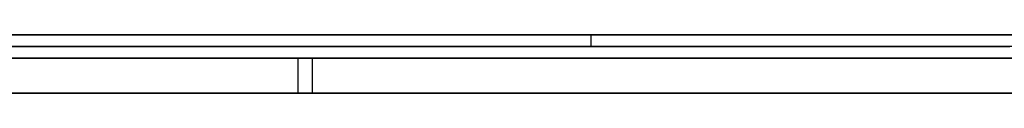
# Model space of a CAD drawing. Extents: x -3.09 to 3.09, y 0 to 2.31.
# Tile 20 of 177: x -2.708074 to -2.699648, y 2.2345 to 2.235. Entities that reach past the tile are written whole.
import ezdxf

# ---------------------------------------------------------------- set-up
doc = ezdxf.new("R2010")
doc.units = 0
doc.layers.get('0').update_dxf_attribs({"linetype": 'CONTINUOUS'})

# ---------------------------------------------------------------- blocks, each defined once
blk = doc.blocks.new('*U1')
at = {"extrusion": (0, 1, 0)}
for p, q in [((3.018, 2.235, -0.83), (-3.018, 2.235, -0.83)), ((-3.018, 2.235, 0.83), (3.018, 2.235, 0.83)), ((-2.798, 2.235, -0.725), (-1.678, 2.235, -0.725)), ((-1.678, 2.235, -0.365), (-2.798, 2.235, -0.365)), ((-2.7154261, 2.235, -0.0915024), (-2.7031867, 2.235, -0.0915024)), ((-2.7031867, 2.235, -0.0915024), (-2.7031867, 2.235, -0.0355822)), ((-2.7031867, 2.2349, -0.0915024), (-2.7154261, 2.2349, -0.0915024)), ((-2.7031867, 2.2349, -0.0355822), (-2.7031867, 2.2349, -0.0915024)), ((-1.678, 2.2348, -0.725), (-2.798, 2.2348, -0.725)), ((-2.798, 2.2348, -0.365), (-1.678, 2.2348, -0.365)), ((-2.7257755, 2.2348, -0.6146928), (-2.7055714, 2.2348, -0.5311826)), ((-2.7056938, 2.2348, -0.5059581), (-2.7175714, 2.2348, -0.5059581)), ((-2.6447142, 2.2348, -0.5921622), (-2.7056938, 2.2348, -0.5059581)), ((-2.7055714, 2.2348, -0.5311826), (-2.6471632, 2.2348, -0.6146928)), ((-2.7055714, 2.2345, -0.5311826), (-2.7257755, 2.2345, -0.6146928)), ((-2.7175714, 2.2345, -0.5059581), (-2.7056938, 2.2345, -0.5059581)), ((-2.7056938, 2.2345, -0.5059581), (-2.6447142, 2.2345, -0.5921622)), ((-2.6471632, 2.2345, -0.6146928), (-2.7055714, 2.2345, -0.5311826))]:
    blk.add_line(p, q, dxfattribs=at)
for p, q in [((3.018, 2.235, -0.83), (-3.018, 2.235, -0.83)), ((-2.798, 2.235, -0.725), (-1.678, 2.235, -0.725)), ((-2.7154261, 2.235, -0.0915024), (-2.7031867, 2.235, -0.0915024)), ((-2.7031867, 2.235, -0.0355822), (-2.7031867, 2.2349, -0.0355822)), ((-2.7031867, 2.235, -0.0915024), (-2.7031867, 2.2349, -0.0915024)), ((-2.7031867, 2.2349, -0.0915024), (-2.7154261, 2.2349, -0.0915024)), ((-1.678, 2.2348, -0.725), (-2.798, 2.2348, -0.725))]:
    blk.add_line(p, q)
at = {"extrusion": (0, 0, -1)}
for p, q in [((-3.018, 2.235, 0.83), (3.018, 2.235, 0.83)), ((-1.678, 2.235, -0.365), (-2.798, 2.235, -0.365)), ((-2.798, 2.2348, -0.365), (-1.678, 2.2348, -0.365)), ((-2.7056938, 2.2348, -0.5059581), (-2.7175714, 2.2348, -0.5059581)), ((-2.7056938, 2.2348, -0.5059581), (-2.7056938, 2.2345, -0.5059581)), ((-2.7175714, 2.2345, -0.5059581), (-2.7056938, 2.2345, -0.5059581))]:
    blk.add_line(p, q, dxfattribs=at)
at = {"extrusion": (-1, 0, 0)}
for p, q in [((-2.7031867, 2.235, -0.0915024), (-2.7031867, 2.235, -0.0355822)), ((-2.7031867, 2.235, -0.0915024), (-2.7031867, 2.2349, -0.0915024)), ((-2.7031867, 2.235, -0.0355822), (-2.7031867, 2.2349, -0.0355822)), ((-2.7031867, 2.2349, -0.0355822), (-2.7031867, 2.2349, -0.0915024))]:
    blk.add_line(p, q, dxfattribs=at)
at = {"extrusion": (-0.971959, 0, 0.235151)}
for p, q in [((-2.7257755, 2.2348, -0.6146928), (-2.7055714, 2.2348, -0.5311826)), ((-2.7055714, 2.2348, -0.5311826), (-2.7055714, 2.2345, -0.5311826)), ((-2.7055714, 2.2345, -0.5311826), (-2.7257755, 2.2345, -0.6146928))]:
    blk.add_line(p, q, dxfattribs=at)
at = {"extrusion": (-0.816389, 0, -0.577502)}
for p, q in [((-2.6447142, 2.2348, -0.5921622), (-2.7056938, 2.2348, -0.5059581)), ((-2.7056938, 2.2348, -0.5059581), (-2.7056938, 2.2345, -0.5059581)), ((-2.7056938, 2.2345, -0.5059581), (-2.6447142, 2.2345, -0.5921622))]:
    blk.add_line(p, q, dxfattribs=at)
at = {"extrusion": (0.819458, 0, 0.57314)}
for p, q in [((-2.7055714, 2.2348, -0.5311826), (-2.6471632, 2.2348, -0.6146928)), ((-2.7055714, 2.2348, -0.5311826), (-2.7055714, 2.2345, -0.5311826)), ((-2.6471632, 2.2345, -0.6146928), (-2.7055714, 2.2345, -0.5311826))]:
    blk.add_line(p, q, dxfattribs=at)
for points in [[(-2.69956, 2.235, -0.0026267), (-2.6998, 2.235, -0.0027483), (-2.70004, 2.235, -0.0028718), (-2.70028, 2.235, -0.0029974), (-2.70051, 2.235, -0.003125), (-2.70075, 2.235, -0.0032546), (-2.70098, 2.235, -0.0033861), (-2.70121, 2.235, -0.0035197), (-2.70144, 2.235, -0.0036553), (-2.70167, 2.235, -0.0037929), (-2.70189, 2.235, -0.0039326), (-2.70211, 2.235, -0.0040742), (-2.70233, 2.235, -0.0042179), (-2.70255, 2.235, -0.0043635), (-2.70277, 2.235, -0.0045112), (-2.70299, 2.235, -0.0046608), (-2.7032, 2.235, -0.0048125), (-2.70341, 2.235, -0.0049662), (-2.70362, 2.235, -0.0051219), (-2.70383, 2.235, -0.0052796), (-2.70404, 2.235, -0.0054393), (-2.70424, 2.235, -0.005601), (-2.70444, 2.235, -0.0057648), (-2.70465, 2.235, -0.0059305), (-2.70484, 2.235, -0.0060983), (-2.70504, 2.235, -0.006268), (-2.70524, 2.235, -0.0064398), (-2.70543, 2.235, -0.0066136), (-2.70562, 2.235, -0.0067894), (-2.70581, 2.235, -0.0069672), (-2.706, 2.235, -0.007147), (-2.70618, 2.235, -0.0073288), (-2.70637, 2.235, -0.0075126), (-2.70655, 2.235, -0.0076984), (-2.70673, 2.235, -0.0078863), (-2.70691, 2.235, -0.0080761), (-2.70709, 2.235, -0.008268), (-2.70726, 2.235, -0.0084618), (-2.70743, 2.235, -0.0086577), (-2.7076, 2.235, -0.0088556), (-2.70777, 2.235, -0.0090555), (-2.70794, 2.235, -0.0092574), (-2.70811, 2.235, -0.0094613)], [(-2.69956, 2.235, -0.0026267), (-2.6998, 2.235, -0.0027483), (-2.70004, 2.235, -0.0028718), (-2.70028, 2.235, -0.0029974), (-2.70051, 2.235, -0.003125), (-2.70075, 2.235, -0.0032546), (-2.70098, 2.235, -0.0033861), (-2.70121, 2.235, -0.0035197), (-2.70144, 2.235, -0.0036553), (-2.70167, 2.235, -0.0037929), (-2.70189, 2.235, -0.0039326), (-2.70211, 2.235, -0.0040742), (-2.70233, 2.235, -0.0042179), (-2.70255, 2.235, -0.0043635), (-2.70277, 2.235, -0.0045112), (-2.70299, 2.235, -0.0046608), (-2.7032, 2.235, -0.0048125), (-2.70341, 2.235, -0.0049662), (-2.70362, 2.235, -0.0051219), (-2.70383, 2.235, -0.0052796), (-2.70404, 2.235, -0.0054393), (-2.70424, 2.235, -0.005601), (-2.70444, 2.235, -0.0057648), (-2.70465, 2.235, -0.0059305), (-2.70484, 2.235, -0.0060983), (-2.70504, 2.235, -0.006268), (-2.70524, 2.235, -0.0064398), (-2.70543, 2.235, -0.0066136), (-2.70562, 2.235, -0.0067894), (-2.70581, 2.235, -0.0069672), (-2.706, 2.235, -0.007147), (-2.70618, 2.235, -0.0073288), (-2.70637, 2.235, -0.0075126), (-2.70655, 2.235, -0.0076984), (-2.70673, 2.235, -0.0078863), (-2.70691, 2.235, -0.0080761), (-2.70709, 2.235, -0.008268), (-2.70726, 2.235, -0.0084618), (-2.70743, 2.235, -0.0086577), (-2.7076, 2.235, -0.0088556), (-2.70777, 2.235, -0.0090555), (-2.70794, 2.235, -0.0092574), (-2.70811, 2.235, -0.0094613)], [(-2.70319, 2.235, -0.0355822), (-2.70319, 2.235, -0.0353174), (-2.70318, 2.235, -0.0350541), (-2.70318, 2.235, -0.0347922), (-2.70318, 2.235, -0.0345317), (-2.70317, 2.235, -0.0342727), (-2.70316, 2.235, -0.0340152), (-2.70316, 2.235, -0.0337591), (-2.70315, 2.235, -0.0335045), (-2.70314, 2.235, -0.0332513), (-2.70313, 2.235, -0.0329996), (-2.70311, 2.235, -0.0327494), (-2.7031, 2.235, -0.0325006), (-2.70308, 2.235, -0.0322532), (-2.70307, 2.235, -0.0320073), (-2.70305, 2.235, -0.0317629), (-2.70303, 2.235, -0.0315199), (-2.70301, 2.235, -0.0312784), (-2.70299, 2.235, -0.0310383), (-2.70296, 2.235, -0.0307996), (-2.70294, 2.235, -0.0305625), (-2.70292, 2.235, -0.0303268), (-2.70289, 2.235, -0.0300925), (-2.70286, 2.235, -0.0298597), (-2.70283, 2.235, -0.0296283), (-2.7028, 2.235, -0.0293985), (-2.70277, 2.235, -0.02917), (-2.70274, 2.235, -0.028943), (-2.7027, 2.235, -0.0287175), (-2.70267, 2.235, -0.0284934), (-2.70263, 2.235, -0.0282708), (-2.7026, 2.235, -0.0280496), (-2.70256, 2.235, -0.0278299), (-2.70252, 2.235, -0.0276116), (-2.70248, 2.235, -0.0273948), (-2.70243, 2.235, -0.0271795), (-2.70239, 2.235, -0.0269656), (-2.70235, 2.235, -0.0267531), (-2.7023, 2.235, -0.0265422), (-2.70225, 2.235, -0.0263326), (-2.7022, 2.235, -0.0261245), (-2.70215, 2.235, -0.0259179), (-2.7021, 2.235, -0.0257127), (-2.70205, 2.235, -0.025509), (-2.702, 2.235, -0.0253068), (-2.70194, 2.235, -0.025106), (-2.70189, 2.235, -0.0249066), (-2.70183, 2.235, -0.0247087), (-2.70177, 2.235, -0.0245123), (-2.70171, 2.235, -0.0243173), (-2.70165, 2.235, -0.0241238), (-2.70159, 2.235, -0.0239317), (-2.70152, 2.235, -0.023741), (-2.70146, 2.235, -0.0235519), (-2.70139, 2.235, -0.0233642), (-2.70133, 2.235, -0.0231779), (-2.70126, 2.235, -0.0229931), (-2.70119, 2.235, -0.0228097), (-2.70112, 2.235, -0.0226278), (-2.70105, 2.235, -0.0224474), (-2.70097, 2.235, -0.0222684), (-2.7009, 2.235, -0.0220909), (-2.70082, 2.235, -0.0219148), (-2.70075, 2.235, -0.0217402), (-2.70067, 2.235, -0.021567), (-2.70059, 2.235, -0.0213953), (-2.70051, 2.235, -0.021225), (-2.70043, 2.235, -0.0210562), (-2.70034, 2.235, -0.0208889), (-2.70026, 2.235, -0.020723), (-2.70017, 2.235, -0.0205585), (-2.70009, 2.235, -0.0203955), (-2.7, 2.235, -0.020234), (-2.69991, 2.235, -0.0200739), (-2.69982, 2.235, -0.0199153), (-2.69973, 2.235, -0.0197581), (-2.69964, 2.235, -0.0196024)], [(-2.70319, 2.235, -0.0355822), (-2.70319, 2.235, -0.0353174), (-2.70318, 2.235, -0.0350541), (-2.70318, 2.235, -0.0347922), (-2.70318, 2.235, -0.0345317), (-2.70317, 2.235, -0.0342727), (-2.70316, 2.235, -0.0340152), (-2.70316, 2.235, -0.0337591), (-2.70315, 2.235, -0.0335045), (-2.70314, 2.235, -0.0332513), (-2.70313, 2.235, -0.0329996), (-2.70311, 2.235, -0.0327494), (-2.7031, 2.235, -0.0325006), (-2.70308, 2.235, -0.0322532), (-2.70307, 2.235, -0.0320073), (-2.70305, 2.235, -0.0317629), (-2.70303, 2.235, -0.0315199), (-2.70301, 2.235, -0.0312784), (-2.70299, 2.235, -0.0310383), (-2.70296, 2.235, -0.0307996), (-2.70294, 2.235, -0.0305625), (-2.70292, 2.235, -0.0303268), (-2.70289, 2.235, -0.0300925), (-2.70286, 2.235, -0.0298597), (-2.70283, 2.235, -0.0296283), (-2.7028, 2.235, -0.0293985), (-2.70277, 2.235, -0.02917), (-2.70274, 2.235, -0.028943), (-2.7027, 2.235, -0.0287175), (-2.70267, 2.235, -0.0284934), (-2.70263, 2.235, -0.0282708), (-2.7026, 2.235, -0.0280496), (-2.70256, 2.235, -0.0278299), (-2.70252, 2.235, -0.0276116), (-2.70248, 2.235, -0.0273948), (-2.70243, 2.235, -0.0271795), (-2.70239, 2.235, -0.0269656), (-2.70235, 2.235, -0.0267531), (-2.7023, 2.235, -0.0265422), (-2.70225, 2.235, -0.0263326), (-2.7022, 2.235, -0.0261245), (-2.70215, 2.235, -0.0259179), (-2.7021, 2.235, -0.0257127), (-2.70205, 2.235, -0.025509), (-2.702, 2.235, -0.0253068), (-2.70194, 2.235, -0.025106), (-2.70189, 2.235, -0.0249066), (-2.70183, 2.235, -0.0247087), (-2.70177, 2.235, -0.0245123), (-2.70171, 2.235, -0.0243173), (-2.70165, 2.235, -0.0241238), (-2.70159, 2.235, -0.0239317), (-2.70152, 2.235, -0.023741), (-2.70146, 2.235, -0.0235519), (-2.70139, 2.235, -0.0233642), (-2.70133, 2.235, -0.0231779), (-2.70126, 2.235, -0.0229931), (-2.70119, 2.235, -0.0228097), (-2.70112, 2.235, -0.0226278), (-2.70105, 2.235, -0.0224474), (-2.70097, 2.235, -0.0222684), (-2.7009, 2.235, -0.0220909), (-2.70082, 2.235, -0.0219148), (-2.70075, 2.235, -0.0217402), (-2.70067, 2.235, -0.021567), (-2.70059, 2.235, -0.0213953), (-2.70051, 2.235, -0.021225), (-2.70043, 2.235, -0.0210562), (-2.70034, 2.235, -0.0208889), (-2.70026, 2.235, -0.020723), (-2.70017, 2.235, -0.0205585), (-2.70009, 2.235, -0.0203955), (-2.7, 2.235, -0.020234), (-2.69991, 2.235, -0.0200739), (-2.69982, 2.235, -0.0199153), (-2.69973, 2.235, -0.0197581), (-2.69964, 2.235, -0.0196024)], [(-2.70815, 2.2349, -0.0095163), (-2.7079, 2.2349, -0.0092095), (-2.70765, 2.2349, -0.0089073), (-2.70739, 2.2349, -0.0086097), (-2.70713, 2.2349, -0.0083166), (-2.70686, 2.2349, -0.0080281), (-2.70659, 2.2349, -0.0077441), (-2.70632, 2.2349, -0.0074646), (-2.70604, 2.2349, -0.0071897), (-2.70576, 2.2349, -0.0069194), (-2.70547, 2.2349, -0.0066535), (-2.70518, 2.2349, -0.0063923), (-2.70489, 2.2349, -0.0061355), (-2.70459, 2.2349, -0.0058833), (-2.70429, 2.2349, -0.0056357), (-2.70398, 2.2349, -0.0053926), (-2.70367, 2.2349, -0.005154), (-2.70335, 2.2349, -0.00492), (-2.70303, 2.2349, -0.0046905), (-2.70271, 2.2349, -0.0044656), (-2.70238, 2.2349, -0.0042452), (-2.70204, 2.2349, -0.0040294), (-2.70171, 2.2349, -0.0038181), (-2.70137, 2.2349, -0.0036113), (-2.70102, 2.2349, -0.0034091), (-2.70067, 2.2349, -0.0032115), (-2.70032, 2.2349, -0.0030183), (-2.69996, 2.2349, -0.0028298), (-2.6996, 2.2349, -0.0026457)], [(-2.70815, 2.2349, -0.0095163), (-2.7079, 2.2349, -0.0092095), (-2.70765, 2.2349, -0.0089073), (-2.70739, 2.2349, -0.0086097), (-2.70713, 2.2349, -0.0083166), (-2.70686, 2.2349, -0.0080281), (-2.70659, 2.2349, -0.0077441), (-2.70632, 2.2349, -0.0074646), (-2.70604, 2.2349, -0.0071897), (-2.70576, 2.2349, -0.0069194), (-2.70547, 2.2349, -0.0066535), (-2.70518, 2.2349, -0.0063923), (-2.70489, 2.2349, -0.0061355), (-2.70459, 2.2349, -0.0058833), (-2.70429, 2.2349, -0.0056357), (-2.70398, 2.2349, -0.0053926), (-2.70367, 2.2349, -0.005154), (-2.70335, 2.2349, -0.00492), (-2.70303, 2.2349, -0.0046905), (-2.70271, 2.2349, -0.0044656), (-2.70238, 2.2349, -0.0042452), (-2.70204, 2.2349, -0.0040294), (-2.70171, 2.2349, -0.0038181), (-2.70137, 2.2349, -0.0036113), (-2.70102, 2.2349, -0.0034091), (-2.70067, 2.2349, -0.0032115), (-2.70032, 2.2349, -0.0030183), (-2.69996, 2.2349, -0.0028298), (-2.6996, 2.2349, -0.0026457)], [(-2.69957, 2.2349, -0.0194941), (-2.69971, 2.2349, -0.0197274), (-2.69985, 2.2349, -0.0199638), (-2.69998, 2.2349, -0.0202036), (-2.70012, 2.2349, -0.0204467), (-2.70024, 2.2349, -0.0206931), (-2.70037, 2.2349, -0.0209427), (-2.70049, 2.2349, -0.0211957), (-2.70062, 2.2349, -0.0214519), (-2.70073, 2.2349, -0.0217114), (-2.70085, 2.2349, -0.0219743), (-2.70096, 2.2349, -0.0222404), (-2.70107, 2.2349, -0.0225098), (-2.70118, 2.2349, -0.0227824), (-2.70128, 2.2349, -0.0230584), (-2.70138, 2.2349, -0.0233377), (-2.70148, 2.2349, -0.0236202), (-2.70158, 2.2349, -0.0239061), (-2.70167, 2.2349, -0.0241952), (-2.70176, 2.2349, -0.0244876), (-2.70185, 2.2349, -0.0247833), (-2.70194, 2.2349, -0.0250823), (-2.70202, 2.2349, -0.0253846), (-2.7021, 2.2349, -0.0256902), (-2.70217, 2.2349, -0.0259991), (-2.70225, 2.2349, -0.0263113), (-2.70232, 2.2349, -0.0266267), (-2.70239, 2.2349, -0.0269455), (-2.70245, 2.2349, -0.0272675), (-2.70251, 2.2349, -0.0275928), (-2.70257, 2.2349, -0.0279214), (-2.70263, 2.2349, -0.0282533), (-2.70268, 2.2349, -0.0285885), (-2.70274, 2.2349, -0.028927), (-2.70278, 2.2349, -0.0292688), (-2.70283, 2.2349, -0.0296138), (-2.70287, 2.2349, -0.0299622), (-2.70291, 2.2349, -0.0303138), (-2.70295, 2.2349, -0.0306687), (-2.70299, 2.2349, -0.031027), (-2.70302, 2.2349, -0.0313885), (-2.70305, 2.2349, -0.0317533), (-2.70307, 2.2349, -0.0321214), (-2.7031, 2.2349, -0.0324927), (-2.70312, 2.2349, -0.0328674), (-2.70314, 2.2349, -0.0332454), (-2.70315, 2.2349, -0.0336266), (-2.70316, 2.2349, -0.0340112), (-2.70317, 2.2349, -0.034399), (-2.70318, 2.2349, -0.0347901), (-2.70319, 2.2349, -0.0351845), (-2.70319, 2.2349, -0.0355822)], [(-2.69957, 2.2349, -0.0194941), (-2.69971, 2.2349, -0.0197274), (-2.69985, 2.2349, -0.0199638), (-2.69998, 2.2349, -0.0202036), (-2.70012, 2.2349, -0.0204467), (-2.70024, 2.2349, -0.0206931), (-2.70037, 2.2349, -0.0209427), (-2.70049, 2.2349, -0.0211957), (-2.70062, 2.2349, -0.0214519), (-2.70073, 2.2349, -0.0217114), (-2.70085, 2.2349, -0.0219743), (-2.70096, 2.2349, -0.0222404), (-2.70107, 2.2349, -0.0225098), (-2.70118, 2.2349, -0.0227824), (-2.70128, 2.2349, -0.0230584), (-2.70138, 2.2349, -0.0233377), (-2.70148, 2.2349, -0.0236202), (-2.70158, 2.2349, -0.0239061), (-2.70167, 2.2349, -0.0241952), (-2.70176, 2.2349, -0.0244876), (-2.70185, 2.2349, -0.0247833), (-2.70194, 2.2349, -0.0250823), (-2.70202, 2.2349, -0.0253846), (-2.7021, 2.2349, -0.0256902), (-2.70217, 2.2349, -0.0259991), (-2.70225, 2.2349, -0.0263113), (-2.70232, 2.2349, -0.0266267), (-2.70239, 2.2349, -0.0269455), (-2.70245, 2.2349, -0.0272675), (-2.70251, 2.2349, -0.0275928), (-2.70257, 2.2349, -0.0279214), (-2.70263, 2.2349, -0.0282533), (-2.70268, 2.2349, -0.0285885), (-2.70274, 2.2349, -0.028927), (-2.70278, 2.2349, -0.0292688), (-2.70283, 2.2349, -0.0296138), (-2.70287, 2.2349, -0.0299622), (-2.70291, 2.2349, -0.0303138), (-2.70295, 2.2349, -0.0306687), (-2.70299, 2.2349, -0.031027), (-2.70302, 2.2349, -0.0313885), (-2.70305, 2.2349, -0.0317533), (-2.70307, 2.2349, -0.0321214), (-2.7031, 2.2349, -0.0324927), (-2.70312, 2.2349, -0.0328674), (-2.70314, 2.2349, -0.0332454), (-2.70315, 2.2349, -0.0336266), (-2.70316, 2.2349, -0.0340112), (-2.70317, 2.2349, -0.034399), (-2.70318, 2.2349, -0.0347901), (-2.70319, 2.2349, -0.0351845), (-2.70319, 2.2349, -0.0355822)]]:
    blk.add_polyline3d(points)

msp = doc.modelspace()

# ---------------------------------------------------------------- block references
msp.add_blockref('*U1', (0, 0))

doc.saveas('drawing.dxf')
